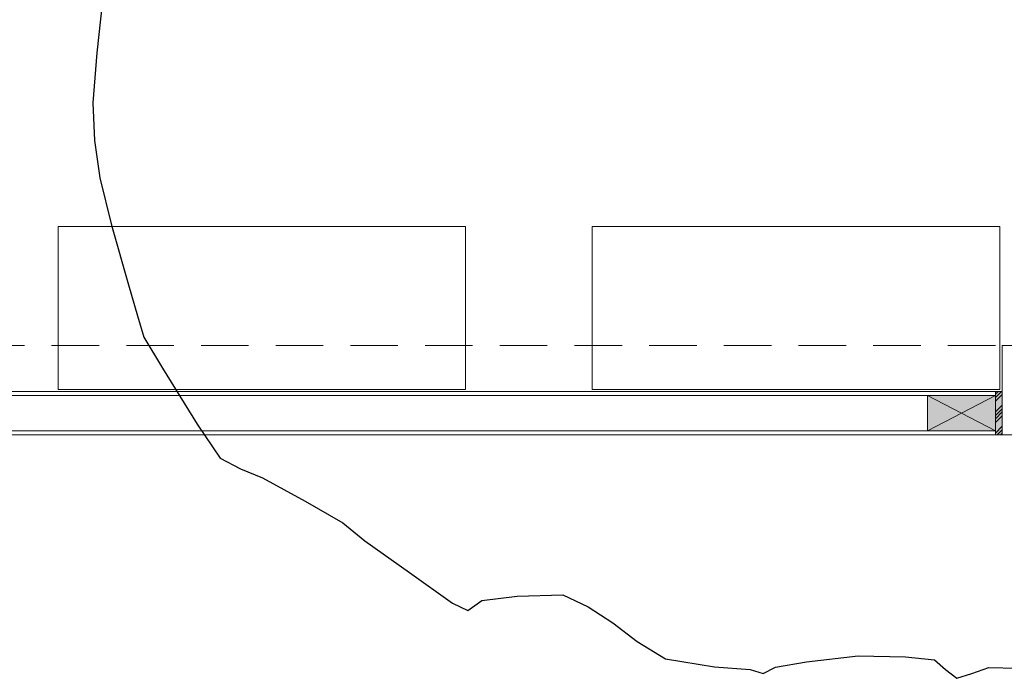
# Model space of a CAD drawing. Header units: millimetres. Extents: x -8931983 to 9630244, y 4 to 18563053.
# Tile 205 of 256: x 349138.51 to 349142.14, y 9281980.18 to 9281982.6. Entities that reach past the tile are written whole.
import ezdxf

# ---------------------------------------------------------------- set-up
doc = ezdxf.new("R2010")
doc.units = ezdxf.units.MM
doc.linetypes.add('CONTINUA', pattern=[0])
doc.linetypes.add('DASHED2', pattern=[0.375, 0.25, -0.125])
for name, color, linetype, lineweight in [('.', 7, 'Continuous', 0), ('0_PROYECCIONES 1', 1, 'DASHED2', 0), ('COLUMNETAS TOP', 253, 'Continuous', 0), ('JUNTAS DE DILATACIÓN', 160, 'CONTINUA', 9), ('MURO', 133, 'Continuous', 15), ('TARRAJEO', 32, 'Continuous', 0), ('vereda', 254, 'Continuous', 5)]:
    doc.layers.add(name, color=color, linetype=linetype, lineweight=lineweight)
doc.layers.add('C-TOPO', color=7, linetype='Continuous')
doc.layers.add('LMOBILIARIO', color=252, linetype='Continuous', lineweight=5, true_color=0x898989)

# ---------------------------------------------------------------- blocks, each defined once
blk = doc.blocks.new('topooooo')
at = {"layer": 'C-TOPO', "color": 252, "linetype": 'Continuous', "lineweight": 25, "true_color": 0x939598, "elevation": 2.117999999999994, "flags": 128}
blk.add_lwpolyline([(-125.4614273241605, -163.9622308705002), (-125.3305183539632, -164.1625324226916), (-125.2240556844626, -164.3140000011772), (-125.1310809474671, -164.4169471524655), (-125.0279999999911, -164.5100556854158), (-124.8832386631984, -164.6169436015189), (-124.6947972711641, -164.7475216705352), (-124.5970789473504, -164.8140000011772), (-124.5279999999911, -164.8597516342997), (-124.4031396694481, -164.9038198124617), (-124.1726109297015, -164.9817362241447), (-124.0279999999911, -165.023933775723), (-123.9450886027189, -165.0057675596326), (-123.8616831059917, -164.9803168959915), (-123.6858871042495, -164.9469296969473), (-123.5279999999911, -164.9189689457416), (-123.4755535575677, -164.9186723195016), (-123.4230310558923, -164.9189689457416), (-123.221924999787, -164.9045976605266), (-123.0279999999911, -164.890000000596), (-122.9676186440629, -164.8743813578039), (-122.9519999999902, -164.8140000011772), (-122.8613704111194, -164.7185128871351), (-122.7348965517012, -164.6071034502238), (-122.6344530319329, -164.5819010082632), (-122.5279999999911, -164.5699478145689), (-122.4143141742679, -164.5650837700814), (-122.2933061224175, -164.5486938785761), (-122.1362447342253, -164.4560492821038), (-122.0279999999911, -164.3796682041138), (-121.9812019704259, -164.3607980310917), (-121.9623317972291, -164.3140000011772), (-121.8870304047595, -164.2260666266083), (-121.7544264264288, -164.0875735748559), (-121.6170077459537, -163.9793665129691), (-121.5279999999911, -163.920471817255), (-121.4739645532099, -163.9212053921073), (-121.4215281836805, -163.920471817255), (-121.3897141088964, -163.8705244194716), (-121.3562828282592, -163.8140000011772), (-121.2735803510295, -163.7499379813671)], dxfattribs=at)
blk = doc.blocks.new('bloque sum pg')
at = {"layer": '.', "true_color": 0xadddf7, "transparency": 33554572}
h = blk.add_hatch(color=141, dxfattribs=at)
h.dxf.hatch_style = 1
h.paths.add_polyline_path([(-8.979999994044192, -7.470000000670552), (-9.004999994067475, -7.470000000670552), (-9.004999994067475, -7.629999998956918), (-8.979999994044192, -7.629999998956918)])
at = {"layer": 'COLUMNETAS TOP', "true_color": 0xc0c0c0}
blk.add_hatch(color=9, dxfattribs=at).paths.add_polyline_path([(-9.004999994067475, -7.484999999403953), (-9.254999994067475, -7.484999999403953), (-9.254999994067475, -7.615000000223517), (-9.004999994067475, -7.615000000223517)])
at = {"layer": 'JUNTAS DE DILATACIÓN'}
h = blk.add_hatch(dxfattribs=at)
h.set_pattern_fill('ANSI34', color=256, scale=0.0029, angle=0.0939636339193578)
h.set_pattern_definition([(45.09396363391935, (-5595.925869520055, -1540.61189497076), (-0.0391281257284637, 0.0389999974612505), []), (45.09396363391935, (-5595.912848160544, -1540.611873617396), (-0.0391281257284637, 0.0389999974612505), []), (45.09396363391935, (-5595.899826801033, -1540.611852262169), (-0.0391281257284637, 0.0389999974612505), []), (45.09396363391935, (-5595.886805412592, -1540.611830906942), (-0.0391281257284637, 0.0389999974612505), [])])
h.paths.add_polyline_path([(-8.979999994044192, -7.470000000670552), (-9.004999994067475, -7.470000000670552), (-9.004999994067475, -7.629999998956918), (-8.979999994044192, -7.629999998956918)])
at = {"layer": '0_PROYECCIONES 1', "ltscale": 0.7, "elevation": 20.54863760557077}
blk.add_lwpolyline([(-2.130001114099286, -7.630000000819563), (-2.130001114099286, -7.300000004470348), (-15.20000110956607, -7.300000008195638), (-15.20000110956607, -7.630000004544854)], close=True, dxfattribs=at)
at = {"layer": 'COLUMNETAS TOP'}
for p, q in [((-9.254999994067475, -7.484999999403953), (-9.004999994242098, -7.615000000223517)), ((-9.004999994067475, -7.484999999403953), (-9.254999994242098, -7.615000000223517))]:
    blk.add_line(p, q, dxfattribs=at)
at = {"layer": 'COLUMNETAS TOP', "elevation": 41.09727520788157}
blk.add_lwpolyline([(-9.004999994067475, -7.484999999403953), (-9.254999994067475, -7.484999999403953), (-9.254999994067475, -7.615000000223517), (-9.004999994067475, -7.615000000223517)], close=True, dxfattribs=at)
at = {"layer": 'JUNTAS DE DILATACIÓN', "elevation": 41.09727520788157}
blk.add_lwpolyline([(-8.979999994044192, -7.470000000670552), (-9.004999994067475, -7.470000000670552), (-9.004999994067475, -7.629999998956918), (-8.979999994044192, -7.629999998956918)], close=True, dxfattribs=at)
at = {"layer": 'LMOBILIARIO', "lineweight": 0, "elevation": -705.4664041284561}
for points in [[(-12.45662705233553, -7.461933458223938), (-10.95663439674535, -7.461933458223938), (-10.95663439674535, -6.861933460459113), (-12.45662705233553, -6.861933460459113)], [(-10.4895045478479, -7.461933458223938), (-8.989511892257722, -7.461933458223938), (-8.989511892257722, -6.861933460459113), (-10.4895045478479, -6.861933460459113)]]:
    blk.add_lwpolyline(points, close=True, dxfattribs=at)
at = {"layer": 'MURO'}
for p, q in [((-9.254999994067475, -7.485000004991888, -20.54863760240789), (-14.92500110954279, -7.485000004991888, 20.54863760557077)), ((-9.254999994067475, -7.615000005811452, -20.54863760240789), (-14.92500110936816, -7.615000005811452, 20.54863760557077))]:
    blk.add_line(p, q, dxfattribs=at)
at = {"layer": 'TARRAJEO'}
for p, q in [((-9.004999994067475, -7.470000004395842, -20.54863760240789), (-15.20000110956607, -7.470000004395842, 20.54863760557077)), ((-9.004999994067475, -7.630000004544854, -20.54863760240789), (-15.20000110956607, -7.630000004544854, 20.54863760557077))]:
    blk.add_line(p, q, dxfattribs=at)
blk.add_lwpolyline([(-8.979999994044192, -7.300000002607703), (-8.349999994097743, -7.300000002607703), (-8.349999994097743, -7.630000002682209), (-8.979999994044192, -7.630000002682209)], close=True, dxfattribs=at)

msp = doc.modelspace()

# ---------------------------------------------------------------- block references
at = {"lineweight": 5}
msp.add_blockref('bloque sum pg', (349151.1097257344, 9281988.703696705, 705.4664041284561), dxfattribs=at)

# ---------------------------------------------------------------- next in the draw order: block references
at = {"layer": 'vereda', "rotation": 320.4010421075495}
msp.add_blockref('topooooo', (349340.0046675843, 9282029.08654123, 261.841), dxfattribs=at)

doc.saveas('drawing.dxf')
